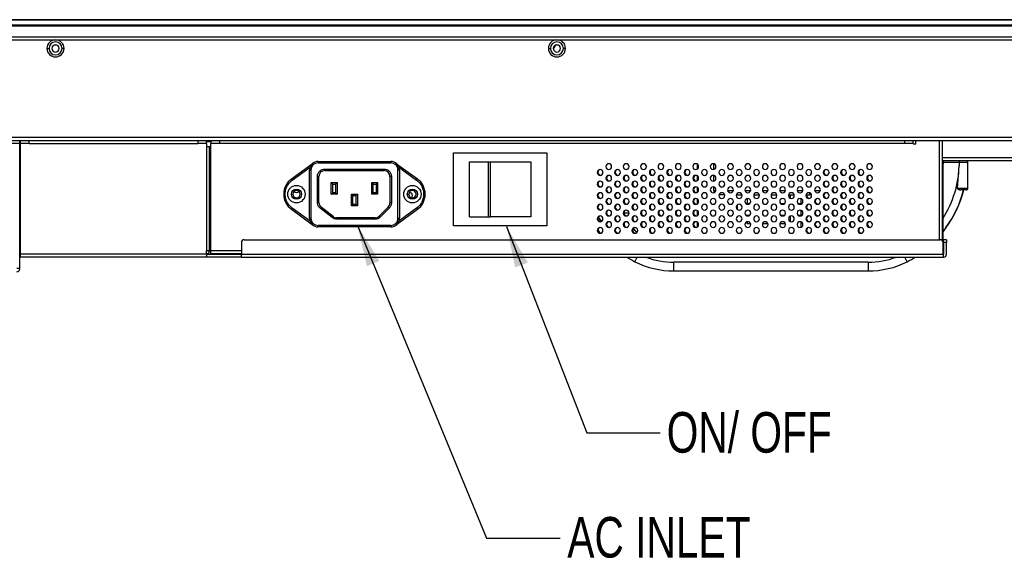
# Model space of a CAD drawing. Header units: millimetres. Extents: x 0 to 1118, y 0 to 864.
# Tile 30 of 256: x 427 to 512, y 153 to 199. Entities that reach past the tile are written whole.
import ezdxf

# ---------------------------------------------------------------- set-up
doc = ezdxf.new("R2010")
doc.units = ezdxf.units.MM
doc.styles.add('SLDTEXTSTYLE0', font='TXT', dxfattribs={"width": 0.75})
doc.dimstyles.new('SLDDIMSTYLE5', dxfattribs={"dimtxt": 0.18, "dimasz": 3.556, "dimexe": 0, "dimexo": 0.0625, "dimgap": 0, "dimtad": 0, "dimtih": 1, "dimtoh": 1, "dimdec": 0, "dimrnd": 1e-09, "dimzin": 0, "dimdsep": 46, "dimtxsty": 'Standard', "dimsah": 1, "dimcen": 0.09, "dimadec": 0, "dimazin": 0, "dimtfac": 3.556, "dimtdec": 0, "dimtofl": 0, "dimtmove": 0, "dimatfit": 3, "dimfxl": 1, "dimfrac": 2, "dimtolj": 1, "dimtzin": 0, "dimarcsym": 0})

msp = doc.modelspace()

# ---------------------------------------------------------------- linework, layer by layer
at = {"color": 7, "linetype": 'Continuous', "lineweight": 25}
for p, q in [((527.464, 199.2195), (168.894, 199.2195)), ((168.894, 199.2048), (527.464, 199.2048)), ((527.464, 198.7341), (168.894, 198.7341)), ((168.894, 198.6988), (527.464, 198.6988)), ((170.3294, 197.7445), (526.0201, 197.7445)), ((423.704, 197.4945), (526.0201, 197.4945)), ((429.6826, 197.0445), (429.8576, 197.0445)), ((472.9513, 197.0445), (473.1076, 197.0445)), ((429.0326, 196.7445), (429.2076, 196.7445)), ((430.5076, 196.7445), (430.3326, 196.7445)), ((472.2826, 196.7445), (472.4576, 196.7445)), ((472.8263, 196.9195), (472.8263, 196.8695)), ((473.7576, 196.7445), (473.5826, 196.7445)), ((518.2838, 189.0445), (423.204, 189.0445)), ((423.204, 188.7945), (518.2838, 188.7945)), ((426.679, 188.5445), (426.679, 188.7945)), ((426.679, 188.7037), (426.754, 188.7037)), ((426.754, 188.5445), (426.754, 188.7945)), ((427.504, 188.5445), (427.504, 188.7945)), ((442.054, 188.7945), (442.054, 188.5445)), ((442.804, 188.5445), (442.804, 188.7945)), ((442.804, 188.7037), (443.2027, 188.7037)), ((443.179, 188.7037), (443.179, 188.5445)), ((443.929, 188.5445), (443.929, 188.7945)), ((502.9915, 188.7945), (502.9915, 188.5445)), ((503.7415, 188.5445), (503.7415, 188.7945)), ((503.9915, 188.4945), (503.9915, 188.7945)), ((506.2415, 188.7945), (506.2415, 180.1845)), ((426.679, 188.5445), (425.929, 188.5445)), ((426.679, 177.7695), (426.679, 188.5445)), ((427.504, 188.5445), (426.754, 188.5445)), ((426.754, 178.9945), (426.754, 188.5445)), ((427.504, 188.5445), (442.054, 188.5445)), ((442.804, 188.5445), (442.054, 188.5445)), ((442.804, 188.5445), (442.804, 188.2945)), ((442.804, 188.2945), (442.804, 179.2945)), ((442.804, 188.2945), (443.054, 188.2945)), ((443.054, 179.2945), (443.054, 188.2945)), ((443.929, 188.5445), (443.179, 188.5445)), ((443.179, 179.2945), (443.179, 188.5445)), ((502.9915, 188.5445), (443.929, 188.5445)), ((464.104, 187.7445), (472.154, 187.7445)), ((464.104, 181.4445), (464.104, 187.7445)), ((472.154, 187.7445), (472.154, 181.4445)), ((503.7415, 188.5445), (502.9915, 188.5445)), ((503.9904, 188.4945), (503.7404, 188.4945)), ((426.754, 187.0445), (426.679, 187.0445)), ((443.179, 187.0445), (443.054, 187.0445)), ((452.429, 186.8695), (452.429, 186.9945)), ((452.429, 186.9945), (458.679, 186.9945)), ((452.429, 186.8695), (458.679, 186.8695)), ((458.679, 186.9945), (458.679, 186.8695)), ((465.479, 182.2195), (465.479, 186.9695)), ((465.479, 186.9695), (467.1204, 186.9695)), ((467.1204, 182.2195), (467.1204, 186.9695)), ((467.1204, 186.9695), (467.2896, 186.9695)), ((467.2896, 182.2195), (467.2896, 186.9695)), ((467.2896, 186.9695), (470.779, 186.9695)), ((470.779, 186.9695), (470.779, 182.2195)), ((506.329, 187.0445), (506.2415, 187.0445)), ((516.3552, 187.0445), (506.329, 187.0445)), ((506.329, 187.0445), (506.329, 186.7945)), ((507.714, 187.0445), (507.714, 186.9195)), ((507.714, 186.9195), (507.714, 186.6282)), ((507.714, 186.9195), (508.464, 186.9195)), ((508.464, 184.6695), (508.464, 186.9195)), ((426.754, 186.7945), (426.679, 186.7945)), ((450.1175, 185.4815), (451.9149, 186.8006)), ((450.1914, 185.3807), (451.7266, 186.5074)), ((451.679, 186.2445), (451.804, 186.2445)), ((451.679, 182.0945), (451.679, 186.2445)), ((451.804, 186.2445), (451.804, 182.0945)), ((451.9193, 186.7947), (451.9149, 186.8006)), ((452.9915, 186.332), (458.1165, 186.332)), ((452.9915, 186.332), (452.9915, 186.207)), ((452.9915, 186.207), (458.1165, 186.207)), ((458.1165, 186.332), (458.1165, 186.207)), ((459.1887, 186.7947), (459.1931, 186.8006)), ((459.1931, 186.8006), (460.9905, 185.4815)), ((459.304, 182.0945), (459.304, 186.2445)), ((459.429, 186.2445), (459.304, 186.2445)), ((459.3814, 186.5074), (460.9165, 185.3807)), ((459.429, 186.2445), (459.429, 182.0945)), ((485.104, 186.7677), (485.104, 186.3212)), ((486.554, 186.3024), (486.554, 186.7865)), ((496.054, 186.2098), (496.054, 185.8791)), ((506.329, 179.9945), (506.329, 186.7945)), ((507.5815, 184.6695), (507.714, 186.6282)), ((450.1914, 185.3807), (450.1175, 185.4815)), ((452.3665, 183.448), (452.3665, 185.707)), ((452.3665, 185.707), (452.4915, 185.707)), ((452.4915, 183.448), (452.4915, 185.707)), ((453.554, 185.1695), (453.679, 185.0445)), ((453.554, 185.1695), (454.054, 185.1695)), ((453.554, 184.1695), (453.554, 185.1695)), ((454.054, 185.1695), (453.929, 185.0445)), ((454.054, 185.1695), (454.054, 184.1695)), ((457.054, 185.1695), (457.179, 185.0445)), ((457.054, 184.1695), (457.054, 185.1695)), ((457.054, 185.1695), (457.554, 185.1695)), ((457.554, 185.1695), (457.429, 185.0445)), ((457.554, 185.1695), (457.554, 184.1695)), ((458.7415, 185.707), (458.6165, 185.707)), ((458.6165, 185.707), (458.6165, 183.4141)), ((458.7415, 185.707), (458.7415, 183.4141)), ((460.9165, 185.3807), (460.9905, 185.4815)), ((485.104, 185.7677), (485.104, 185.3212)), ((486.554, 185.3024), (486.554, 185.7865)), ((496.054, 185.2098), (496.054, 184.8791)), ((426.754, 184.7945), (426.679, 184.7945)), ((426.754, 184.3945), (426.679, 184.3945)), ((453.679, 185.0445), (453.929, 185.0445)), ((453.679, 184.2945), (453.679, 185.0445)), ((453.929, 185.0445), (453.929, 184.2945)), ((457.179, 184.2945), (457.179, 185.0445)), ((457.179, 185.0445), (457.429, 185.0445)), ((457.429, 185.0445), (457.429, 184.2945)), ((485.104, 184.7677), (485.104, 184.3212)), ((486.554, 184.4945), (486.554, 184.7865)), ((486.554, 184.4945), (486.554, 184.3024)), ((486.554, 184.4945), (486.7364, 184.4945)), ((487.7465, 184.4945), (487.804, 184.4945)), ((487.804, 184.4945), (488.2364, 184.4945)), ((489.2465, 184.4945), (489.7364, 184.4945)), ((490.7465, 184.4945), (491.2364, 184.4945)), ((492.2465, 184.4945), (492.7364, 184.4945)), ((493.7465, 184.4945), (494.2364, 184.4945)), ((495.2465, 184.4945), (495.7364, 184.4945)), ((508.464, 184.6695), (507.5815, 184.6695)), ((508.339, 184.5445), (507.8702, 184.5445)), ((449.454, 184.1714), (449.579, 184.1714)), ((449.454, 184.1675), (449.454, 184.1714)), ((449.579, 184.1675), (449.454, 184.1675)), ((449.579, 184.1714), (449.579, 184.1675)), ((450.1165, 184.1695), (450.2415, 184.1695)), ((450.9915, 184.1695), (450.8665, 184.1695)), ((453.554, 184.1695), (453.679, 184.2945)), ((454.054, 184.1695), (453.554, 184.1695)), ((453.929, 184.2945), (453.679, 184.2945)), ((453.929, 184.2945), (454.054, 184.1695)), ((455.304, 183.1695), (455.304, 184.1695)), ((455.304, 184.1695), (455.429, 184.0445)), ((455.304, 184.1695), (455.804, 184.1695)), ((455.429, 184.0445), (455.679, 184.0445)), ((455.429, 183.2945), (455.429, 184.0445)), ((455.804, 184.1695), (455.679, 184.0445)), ((455.679, 184.0445), (455.679, 183.2945)), ((455.804, 184.1695), (455.804, 183.1695)), ((457.054, 184.1695), (457.179, 184.2945)), ((457.554, 184.1695), (457.054, 184.1695)), ((457.429, 184.2945), (457.179, 184.2945)), ((457.429, 184.2945), (457.554, 184.1695)), ((460.1165, 184.1695), (460.2415, 184.1695)), ((460.9915, 184.1695), (460.8665, 184.1695)), ((461.529, 184.1675), (461.529, 184.1714)), ((461.529, 184.1714), (461.654, 184.1714)), ((461.654, 184.1675), (461.529, 184.1675)), ((461.654, 184.1714), (461.654, 184.1675)), ((485.104, 183.7677), (485.104, 183.3212)), ((487.48, 184.1195), (487.003, 184.1195)), ((488.503, 184.1195), (488.98, 184.1195)), ((489.429, 183.7865), (489.429, 183.3695)), ((490.003, 184.1195), (490.48, 184.1195)), ((491.503, 184.1195), (491.98, 184.1195)), ((493.003, 184.1195), (493.48, 184.1195)), ((493.179, 183.8024), (493.179, 184.1195)), ((494.054, 183.7865), (494.054, 183.3695)), ((494.503, 184.1195), (494.804, 184.1195)), ((494.556, 184.057), (494.5639, 184.1195)), ((494.98, 184.1195), (494.804, 184.1195)), ((496.054, 184.1195), (496.003, 184.1195)), ((496.054, 184.1195), (496.054, 184.2098)), ((450.1914, 182.9583), (450.1175, 182.8575)), ((451.9149, 181.5383), (450.1175, 182.8575)), ((451.7266, 181.8316), (450.1914, 182.9583)), ((452.3665, 183.448), (452.4915, 183.448)), ((452.68, 183.0568), (452.6021, 182.9591)), ((453.6269, 182.143), (452.6021, 182.9591)), ((453.7048, 182.2408), (452.68, 183.0568)), ((455.429, 183.2945), (455.304, 183.1695)), ((455.804, 183.1695), (455.304, 183.1695)), ((455.429, 183.2945), (455.679, 183.2945)), ((455.804, 183.1695), (455.679, 183.2945)), ((458.47, 183.0605), (457.6879, 182.2784)), ((458.5584, 182.9721), (457.7763, 182.19)), ((458.5584, 182.9721), (458.47, 183.0605)), ((458.7415, 183.4141), (458.6165, 183.4141)), ((460.9905, 182.8575), (459.1931, 181.5383)), ((460.9165, 182.9583), (459.3814, 181.8316)), ((460.9165, 182.9583), (460.9905, 182.8575)), ((485.104, 182.7677), (485.104, 182.3212)), ((488.554, 183.2098), (488.554, 182.8791)), ((489.3129, 183.3695), (489.67, 183.3695)), ((492.3129, 183.3695), (492.67, 183.3695)), ((493.8129, 183.3695), (494.054, 183.3695)), ((494.054, 183.3695), (494.054, 183.3024)), ((494.054, 182.7865), (494.054, 182.3695)), ((451.804, 182.0945), (451.679, 182.0945)), ((453.6269, 182.143), (453.7048, 182.2408)), ((454.0162, 182.007), (454.0162, 182.132)), ((457.3344, 182.132), (454.0162, 182.132)), ((457.3344, 182.007), (454.0162, 182.007)), ((457.3344, 182.007), (457.3344, 182.132)), ((457.7763, 182.19), (457.6879, 182.2784)), ((459.304, 182.0945), (459.429, 182.0945)), ((465.479, 182.2195), (467.1204, 182.2195)), ((467.1204, 182.2195), (467.2896, 182.2195)), ((470.779, 182.2195), (467.2896, 182.2195)), ((485.104, 181.7677), (485.104, 181.3212)), ((489.3129, 182.3695), (489.67, 182.3695)), ((489.429, 182.3695), (489.429, 182.3024)), ((489.429, 181.7865), (489.429, 181.6195)), ((492.3129, 182.3695), (492.67, 182.3695)), ((493.179, 181.8024), (493.179, 182.2865)), ((493.8129, 182.3695), (494.054, 182.3695)), ((494.054, 182.3695), (494.054, 182.3024)), ((494.054, 181.7865), (494.054, 181.3024)), ((451.9193, 181.5443), (451.9149, 181.5383)), ((458.679, 181.4695), (452.429, 181.4695)), ((452.429, 181.3445), (452.429, 181.4695)), ((458.679, 181.3445), (452.429, 181.3445)), ((458.679, 181.4695), (458.679, 181.3445)), ((459.1887, 181.5443), (459.1931, 181.5383)), ((472.154, 181.4445), (464.104, 181.4445)), ((476.5571, 181.0504), (476.5869, 181.0097)), ((476.5585, 181.0695), (476.656, 180.933)), ((476.656, 180.933), (476.7371, 180.8215)), ((489.73, 181.6195), (489.429, 181.6195)), ((491.23, 181.6195), (490.753, 181.6195)), ((492.73, 181.6195), (492.253, 181.6195)), ((506.5787, 181.2902), (506.329, 180.9434)), ((506.3942, 181.0138), (506.59, 181.282)), ((506.59, 181.282), (506.5787, 181.2902)), ((446.054, 180.2445), (506.079, 180.2445)), ((506.379, 179.9945), (506.379, 180.2445)), ((506.629, 180.2445), (506.379, 180.2445)), ((506.629, 180.2445), (506.629, 179.9945)), ((426.754, 179.2945), (426.679, 179.2945)), ((443.054, 179.2945), (442.804, 179.2945)), ((442.804, 178.9945), (442.804, 179.2945)), ((443.179, 179.0445), (443.179, 179.2945)), ((445.804, 179.9945), (445.804, 178.9945)), ((506.329, 178.9945), (506.329, 179.9945)), ((506.629, 179.9945), (506.379, 179.9945)), ((506.379, 179.9945), (506.379, 178.9945)), ((506.629, 178.9945), (506.629, 179.9945)), ((426.754, 179.0445), (426.679, 179.0445)), ((442.804, 178.9945), (426.754, 178.9945)), ((426.754, 178.7445), (426.754, 178.9945)), ((442.804, 178.7445), (426.754, 178.7445)), ((442.804, 178.9945), (442.804, 178.7445)), ((442.804, 178.9945), (445.804, 178.9945)), ((445.804, 178.7445), (442.804, 178.7445)), ((443.179, 179.0445), (445.804, 179.0445)), ((445.804, 178.9945), (506.329, 178.9945)), ((445.804, 178.7445), (445.804, 178.9945)), ((445.804, 178.7445), (506.329, 178.7445)), ((506.329, 178.9945), (506.329, 178.7445)), ((506.329, 178.9945), (506.379, 178.9945)), ((506.379, 178.7445), (506.329, 178.7445)), ((426.679, 177.7695), (426.429, 177.7695)), ((426.679, 177.7195), (426.679, 177.7695)), ((499.8633, 178.2945), (483.1147, 178.2945)), ((483.1147, 177.5445), (483.1147, 178.2945)), ((483.1147, 177.5445), (499.8633, 177.5445)), ((499.8633, 178.2945), (499.8633, 177.5445))]:
    msp.add_line(p, q, dxfattribs=at)
at = {"color": 8, "linetype": 'Continuous', "lineweight": 25}
for p, q in [((505.9915, 188.7945), (505.9915, 180.2445)), ((426.679, 187.3374), (426.754, 187.3374)), ((443.054, 187.3374), (443.179, 187.3374)), ((506.2415, 187.3374), (516.4425, 187.3374)), ((506.329, 186.9195), (507.714, 186.9195)), ((443.054, 186.7945), (443.179, 186.7945)), ((506.2415, 186.7945), (506.329, 186.7945)), ((487.804, 184.3791), (487.804, 184.4945)), ((494.804, 184.2865), (494.804, 184.1195)), ((479.2415, 182.5445), (478.8063, 182.5445)), ((445.804, 179.2945), (443.179, 179.2945)), ((479.7512, 178.341), (479.9536, 178.7445)), ((503.2268, 178.341), (503.0243, 178.7445))]:
    msp.add_line(p, q, dxfattribs=at)
at = {"color": 7, "linetype": 'Continuous', "lineweight": 25, "flags": 128}
for points in [[(472.92, 197.0405), (472.9269, 197.0421), (472.9513, 197.0445)], [(494.0709, 183.3074), (494.056, 183.307), (494.054, 183.307)], [(494.0709, 182.3074), (494.056, 182.307), (494.054, 182.307)], [(479.9334, 180.8419), (479.6853, 181.1555), (479.6329, 181.2374)], [(494.0709, 181.3074), (494.056, 181.307), (494.054, 181.307)]]:
    msp.add_lwpolyline(points, dxfattribs=at)
at = {"color": 8, "linetype": 'Continuous', "lineweight": 25, "flags": 128}
msp.add_lwpolyline([(476.5944, 182.1901), (476.6192, 182.1507), (476.8462, 181.8102)], dxfattribs=at)
at = {"color": 7, "linetype": 'Continuous', "lineweight": 25}
for centre, radius in [((450.554, 184.1695), 0.75), ((450.554, 184.1695), 0.4375), ((460.554, 184.1695), 0.75), ((460.554, 184.1695), 0.4375)]:
    msp.add_circle(centre, radius, dxfattribs=at)
for centre, radius, start, end in [((429.7701, 196.7445), 0.7375, 0, 180), ((429.7701, 196.7445), 0.5625, 0, 180), ((429.7701, 196.7445), 0.3125, 0, 180), ((473.0201, 196.7445), 0.7375, 0, 180), ((473.0201, 196.7445), 0.5625, 0, 180), ((473.0201, 196.7445), 0.3125, 0, 180), ((429.7701, 196.7445), 0.7375, 180, 0), ((429.7701, 196.7445), 0.5625, 180, 0), ((429.7701, 196.7445), 0.3125, 180, 0), ((473.0201, 196.7445), 0.7375, 180, 0), ((473.0201, 196.7445), 0.5625, 180, 0), ((472.7013, 196.8695), 0.125, 272.876412, 0), ((473.0201, 196.7445), 0.3125, 180, 0), ((472.9513, 196.9195), 0.125, 118.420298, 180), ((452.429, 186.2445), 0.75, 90, 180), ((458.679, 186.2445), 0.75, 0, 90), ((508.339, 186.9195), 0.125, 0, 89.994526), ((452.5066, 185.9945), 1, 122.101593, 126.276619), ((452.9915, 185.707), 0.5, 90, 180), ((458.1165, 185.707), 0.5, 0, 90), ((458.6014, 185.9945), 1, 53.723381, 57.898407), ((476.7415, 186.0445), 0.25, 0, 180), ((476.7415, 186.0445), 0.25, 180, 0), ((476.806, 186.057), 0.25, 108.518381, 180), ((476.806, 186.057), 0.25, 180, 273.417363), ((477.4915, 186.5445), 0.25, 0, 180), ((477.4915, 186.5445), 0.25, 180, 0), ((478.2415, 186.0445), 0.25, 0, 180), ((478.2415, 186.0445), 0.25, 180, 0), ((478.306, 186.057), 0.25, 108.518382, 180), ((478.306, 186.057), 0.25, 180, 273.417363), ((478.9915, 186.5445), 0.25, 0, 180), ((478.9915, 186.5445), 0.25, 180, 0), ((479.7415, 186.0445), 0.25, 0, 180), ((479.7415, 186.0445), 0.25, 180, 0), ((479.806, 186.057), 0.25, 108.518382, 180), ((479.806, 186.057), 0.25, 180, 273.417363), ((480.4915, 186.5445), 0.25, 0, 180), ((480.4915, 186.5445), 0.25, 180, 0), ((481.2415, 186.0445), 0.25, 0, 180), ((481.2415, 186.0445), 0.25, 180, 0), ((481.306, 186.057), 0.25, 108.518382, 180), ((481.306, 186.057), 0.25, 180, 273.417363), ((481.9915, 186.5445), 0.25, 0, 180), ((481.9915, 186.5445), 0.25, 180, 0), ((482.7415, 186.0445), 0.25, 0, 180), ((482.7415, 186.0445), 0.25, 180, 0), ((482.806, 186.057), 0.25, 108.518381, 180), ((482.806, 186.057), 0.25, 180, 273.417363), ((483.4915, 186.5445), 0.25, 0, 180), ((483.4915, 186.5445), 0.25, 180, 0), ((484.2415, 186.0445), 0.25, 0, 180), ((484.2415, 186.0445), 0.25, 180, 0), ((484.306, 186.057), 0.25, 108.518381, 180), ((484.306, 186.057), 0.25, 180, 273.417363), ((484.9915, 186.5445), 0.25, 0, 180), ((484.9915, 186.5445), 0.25, 180, 0), ((485.7415, 186.0445), 0.25, 0, 180), ((485.7415, 186.0445), 0.25, 180, 0), ((486.4915, 186.5445), 0.25, 0, 180), ((486.4915, 186.5445), 0.25, 180, 0), ((487.2415, 186.0445), 0.25, 0, 180), ((487.2415, 186.0445), 0.25, 180, 0), ((487.9915, 186.5445), 0.25, 0, 180), ((487.9915, 186.5445), 0.25, 180, 0), ((488.7415, 186.0445), 0.25, 0, 180), ((488.7415, 186.0445), 0.25, 180, 0), ((489.4915, 186.5445), 0.25, 0, 180), ((489.4915, 186.5445), 0.25, 180, 0), ((490.2415, 186.0445), 0.25, 0, 180), ((490.2415, 186.0445), 0.25, 180, 0), ((490.9915, 186.5445), 0.25, 0, 180), ((490.9915, 186.5445), 0.25, 180, 0), ((491.7415, 186.0445), 0.25, 0, 180), ((491.7415, 186.0445), 0.25, 180, 0), ((492.4915, 186.5445), 0.25, 0, 180), ((492.4915, 186.5445), 0.25, 180, 0), ((493.2415, 186.0445), 0.25, 0, 180), ((493.2415, 186.0445), 0.25, 180, 0), ((493.9915, 186.5445), 0.25, 0, 180), ((493.9915, 186.5445), 0.25, 180, 0), ((494.7415, 186.0445), 0.25, 0, 180), ((494.7415, 186.0445), 0.25, 180, 0), ((495.4915, 186.5445), 0.25, 0, 180), ((495.4915, 186.5445), 0.25, 180, 0), ((496.2415, 186.0445), 0.25, 0, 180), ((496.2415, 186.0445), 0.25, 180, 0), ((496.306, 186.057), 0.25, 108.518381, 180), ((496.306, 186.057), 0.25, 180, 273.417363), ((496.9915, 186.5445), 0.25, 0, 180), ((496.9915, 186.5445), 0.25, 180, 0), ((497.7415, 186.0445), 0.25, 0, 180), ((497.7415, 186.0445), 0.25, 180, 0), ((497.806, 186.057), 0.25, 108.518381, 180), ((497.806, 186.057), 0.25, 180, 273.417363), ((498.4915, 186.5445), 0.25, 0, 180), ((498.4915, 186.5445), 0.25, 180, 0), ((499.2415, 186.0445), 0.25, 0, 180), ((499.2415, 186.0445), 0.25, 180, 0), ((499.306, 186.057), 0.25, 108.518381, 180), ((499.306, 186.057), 0.25, 180, 273.417363), ((499.9915, 186.5445), 0.25, 0, 180), ((499.9915, 186.5445), 0.25, 180, 0), ((451.079, 184.1714), 1.625, 126.276619, 180), ((460.029, 184.1714), 1.625, 0, 53.723381), ((476.7415, 185.0445), 0.25, 0, 180), ((476.806, 185.057), 0.25, 108.518381, 180), ((477.4915, 185.5445), 0.25, 0, 180), ((477.4915, 185.5445), 0.25, 180, 0), ((477.556, 185.557), 0.25, 108.518381, 180), ((477.556, 185.557), 0.25, 180, 273.417363), ((478.2415, 185.0445), 0.25, 0, 180), ((478.306, 185.057), 0.25, 108.518382, 180), ((478.9915, 185.5445), 0.25, 0, 180), ((478.9915, 185.5445), 0.25, 180, 0), ((479.056, 185.557), 0.25, 108.518381, 180), ((479.056, 185.557), 0.25, 180, 273.417363), ((479.7415, 185.0445), 0.25, 0, 180), ((479.806, 185.057), 0.25, 108.518381, 180), ((480.4915, 185.5445), 0.25, 0, 180), ((480.4915, 185.5445), 0.25, 180, 0), ((480.556, 185.557), 0.25, 108.518381, 180), ((480.556, 185.557), 0.25, 180, 273.417363), ((481.2415, 185.0445), 0.25, 0, 180), ((481.306, 185.057), 0.25, 108.518381, 180), ((481.9915, 185.5445), 0.25, 0, 180), ((481.9915, 185.5445), 0.25, 180, 0), ((482.056, 185.557), 0.25, 108.518381, 180), ((482.056, 185.557), 0.25, 180, 273.417363), ((482.7415, 185.0445), 0.25, 0, 180), ((482.806, 185.057), 0.25, 108.518381, 180), ((483.4915, 185.5445), 0.25, 0, 180), ((483.4915, 185.5445), 0.25, 180, 0), ((483.556, 185.557), 0.25, 108.518381, 180), ((483.556, 185.557), 0.25, 180, 273.417363), ((484.2415, 185.0445), 0.25, 0, 180), ((484.306, 185.057), 0.25, 108.518381, 180), ((484.9915, 185.5445), 0.25, 0, 180), ((484.9915, 185.5445), 0.25, 180, 0), ((485.056, 185.557), 0.25, 108.518381, 180), ((485.056, 185.557), 0.25, 180, 273.417363), ((485.7415, 185.0445), 0.25, 0, 180), ((486.4915, 185.5445), 0.25, 0, 180), ((486.4915, 185.5445), 0.25, 180, 0), ((487.2415, 185.0445), 0.25, 0, 180), ((487.9915, 185.5445), 0.25, 0, 180), ((487.9915, 185.5445), 0.25, 180, 0), ((488.7415, 185.0445), 0.25, 0, 180), ((489.4915, 185.5445), 0.25, 0, 180), ((489.4915, 185.5445), 0.25, 180, 0), ((490.2415, 185.0445), 0.25, 0, 180), ((490.9915, 185.5445), 0.25, 0, 180), ((490.9915, 185.5445), 0.25, 180, 0), ((491.7415, 185.0445), 0.25, 0, 180), ((492.4915, 185.5445), 0.25, 0, 180), ((492.4915, 185.5445), 0.25, 180, 0), ((493.2415, 185.0445), 0.25, 0, 180), ((493.9915, 185.5445), 0.25, 0, 180), ((493.9915, 185.5445), 0.25, 180, 0), ((494.7415, 185.0445), 0.25, 0, 180), ((495.4915, 185.5445), 0.25, 0, 180), ((495.4915, 185.5445), 0.25, 180, 0), ((496.2415, 185.0445), 0.25, 0, 180), ((496.306, 185.057), 0.25, 108.518381, 180), ((496.9915, 185.5445), 0.25, 0, 180), ((496.9915, 185.5445), 0.25, 180, 0), ((497.056, 185.557), 0.25, 108.518381, 180), ((497.056, 185.557), 0.25, 180, 273.417363), ((497.7415, 185.0445), 0.25, 0, 180), ((497.806, 185.057), 0.25, 108.518381, 180), ((498.4915, 185.5445), 0.25, 0, 180), ((498.4915, 185.5445), 0.25, 180, 0), ((498.556, 185.557), 0.25, 108.518381, 180), ((498.556, 185.557), 0.25, 180, 273.417363), ((499.2415, 185.0445), 0.25, 0, 180), ((499.306, 185.057), 0.25, 108.518381, 180), ((499.9915, 185.5445), 0.25, 0, 180), ((499.9915, 185.5445), 0.25, 180, 0), ((500.056, 185.557), 0.25, 108.518381, 180), ((500.056, 185.557), 0.25, 180, 273.417363), ((450.554, 184.1695), 0.3125, 0, 180), ((450.556, 184.557), 0.25, 216.112864, 323.293473), ((460.554, 184.1695), 0.3125, 0, 180), ((460.306, 184.057), 0.25, 0, 97.75656), ((476.7415, 185.0445), 0.25, 180, 0), ((476.806, 185.057), 0.25, 180, 273.417363), ((477.4915, 184.5445), 0.25, 0, 180), ((477.4915, 184.5445), 0.25, 180, 0), ((477.556, 184.557), 0.25, 108.518381, 180), ((477.556, 184.557), 0.25, 180, 273.417363), ((478.2415, 185.0445), 0.25, 180, 0), ((478.306, 185.057), 0.25, 180, 273.417363), ((478.9915, 184.5445), 0.25, 0, 180), ((478.9915, 184.5445), 0.25, 180, 0), ((479.056, 184.557), 0.25, 108.518382, 180), ((479.056, 184.557), 0.25, 180, 273.417363), ((479.7415, 185.0445), 0.25, 180, 0), ((479.806, 185.057), 0.25, 180, 273.417363), ((480.4915, 184.5445), 0.25, 0, 180), ((480.4915, 184.5445), 0.25, 180, 0), ((480.556, 184.557), 0.25, 108.518381, 180), ((480.556, 184.557), 0.25, 180, 273.417363), ((481.2415, 185.0445), 0.25, 180, 0), ((481.306, 185.057), 0.25, 180, 273.417363), ((481.9915, 184.5445), 0.25, 0, 180), ((481.9915, 184.5445), 0.25, 180, 0), ((482.056, 184.557), 0.25, 108.518381, 180), ((482.056, 184.557), 0.25, 180, 273.417363), ((482.7415, 185.0445), 0.25, 180, 0), ((482.806, 185.057), 0.25, 180, 273.417363), ((483.4915, 184.5445), 0.25, 0, 180), ((483.4915, 184.5445), 0.25, 180, 0), ((483.556, 184.557), 0.25, 108.518381, 180), ((483.556, 184.557), 0.25, 180, 273.417363), ((484.2415, 185.0445), 0.25, 180, 0), ((484.306, 185.057), 0.25, 180, 273.417363), ((484.9915, 184.5445), 0.25, 0, 180), ((484.9915, 184.5445), 0.25, 180, 0), ((485.056, 184.557), 0.25, 108.518382, 180), ((485.056, 184.557), 0.25, 180, 273.417363), ((485.7415, 185.0445), 0.25, 180, 0), ((486.4915, 184.5445), 0.25, 0, 180), ((486.4915, 184.5445), 0.25, 180, 0), ((487.2415, 185.0445), 0.25, 180, 0), ((487.9915, 184.5445), 0.25, 0, 180), ((487.9915, 184.5445), 0.25, 180, 0), ((488.7415, 185.0445), 0.25, 180, 0), ((489.4915, 184.5445), 0.25, 0, 180), ((489.4915, 184.5445), 0.25, 180, 0), ((490.2415, 185.0445), 0.25, 180, 0), ((490.9915, 184.5445), 0.25, 0, 180), ((490.9915, 184.5445), 0.25, 180, 0), ((491.7415, 185.0445), 0.25, 180, 0), ((492.4915, 184.5445), 0.25, 0, 180), ((492.4915, 184.5445), 0.25, 180, 0), ((493.2415, 185.0445), 0.25, 180, 0), ((493.9915, 184.5445), 0.25, 0, 180), ((493.9915, 184.5445), 0.25, 180, 0), ((494.7415, 185.0445), 0.25, 180, 0), ((495.4915, 184.5445), 0.25, 0, 180), ((495.4915, 184.5445), 0.25, 180, 0), ((496.2415, 185.0445), 0.25, 180, 0), ((496.306, 185.057), 0.25, 180, 273.417363), ((496.9915, 184.5445), 0.25, 0, 180), ((496.9915, 184.5445), 0.25, 180, 0), ((497.056, 184.557), 0.25, 108.518381, 180), ((497.056, 184.557), 0.25, 180, 273.417363), ((497.7415, 185.0445), 0.25, 180, 0), ((497.806, 185.057), 0.25, 180, 273.417363), ((498.4915, 184.5445), 0.25, 0, 180), ((498.4915, 184.5445), 0.25, 180, 0), ((498.556, 184.557), 0.25, 108.518381, 180), ((498.556, 184.557), 0.25, 180, 273.417363), ((499.2415, 185.0445), 0.25, 180, 0), ((499.306, 185.057), 0.25, 180, 273.417363), ((499.9915, 184.5445), 0.25, 0, 180), ((499.9915, 184.5445), 0.25, 180, 0), ((500.056, 184.557), 0.25, 108.518382, 180), ((500.056, 184.557), 0.25, 180, 273.417363), ((498.9664, 186.8321), 9.4159, 323.945175, 345.939306), ((498.9664, 186.8321), 9.4299, 323.945175, 345.963052), ((508.339, 184.6695), 0.125, 270, 0.000001), ((451.079, 184.1675), 1.625, 180, 233.723381), ((450.554, 184.1695), 0.3125, 180, 0), ((460.554, 184.1695), 0.3125, 180, 0), ((460.306, 184.057), 0.25, 311.045598, 0), ((460.029, 184.1675), 1.625, 306.276619, 0), ((476.7415, 184.0445), 0.25, 0, 180), ((476.7415, 184.0445), 0.25, 180, 0), ((476.806, 184.057), 0.25, 108.518381, 180), ((476.806, 184.057), 0.25, 180, 273.417363), ((477.4915, 183.5445), 0.25, 0, 180), ((477.4915, 183.5445), 0.25, 180, 0), ((477.556, 183.557), 0.25, 108.518381, 180), ((477.556, 183.557), 0.25, 180, 273.417363), ((478.2415, 184.0445), 0.25, 0, 180), ((478.2415, 184.0445), 0.25, 180, 0), ((478.306, 184.057), 0.25, 108.518381, 180), ((478.306, 184.057), 0.25, 180, 273.417363), ((478.9915, 183.5445), 0.25, 0, 180), ((478.9915, 183.5445), 0.25, 180, 0), ((479.056, 183.557), 0.25, 108.518381, 180), ((479.056, 183.557), 0.25, 180, 273.417363), ((479.7415, 184.0445), 0.25, 0, 180), ((479.7415, 184.0445), 0.25, 180, 0), ((479.806, 184.057), 0.25, 108.518381, 180), ((479.806, 184.057), 0.25, 180, 273.417363), ((480.4915, 183.5445), 0.25, 0, 180), ((480.4915, 183.5445), 0.25, 180, 0), ((480.556, 183.557), 0.25, 108.518381, 180), ((480.556, 183.557), 0.25, 180, 273.417363), ((481.2415, 184.0445), 0.25, 0, 180), ((481.2415, 184.0445), 0.25, 180, 0), ((481.306, 184.057), 0.25, 108.518381, 180), ((481.306, 184.057), 0.25, 180, 273.417363), ((481.9915, 183.5445), 0.25, 0, 180), ((481.9915, 183.5445), 0.25, 180, 0), ((482.056, 183.557), 0.25, 108.518381, 180), ((482.056, 183.557), 0.25, 180, 273.417363), ((482.7415, 184.0445), 0.25, 0, 180), ((482.7415, 184.0445), 0.25, 180, 0), ((482.806, 184.057), 0.25, 108.518381, 180), ((482.806, 184.057), 0.25, 180, 273.417363), ((483.4915, 183.5445), 0.25, 0, 180), ((483.4915, 183.5445), 0.25, 180, 0), ((483.556, 183.557), 0.25, 108.518381, 180), ((483.556, 183.557), 0.25, 180, 273.417363), ((484.2415, 184.0445), 0.25, 0, 180), ((484.2415, 184.0445), 0.25, 180, 0), ((484.306, 184.057), 0.25, 108.518381, 180), ((484.306, 184.057), 0.25, 180, 273.417363), ((484.9915, 183.5445), 0.25, 0, 180), ((484.9915, 183.5445), 0.25, 180, 0), ((485.056, 183.557), 0.25, 108.518382, 180), ((485.056, 183.557), 0.25, 180, 273.417363), ((485.7415, 184.0445), 0.25, 0, 180), ((485.7415, 184.0445), 0.25, 180, 0), ((486.4915, 183.5445), 0.25, 0, 180), ((486.4915, 183.5445), 0.25, 180, 0), ((487.2415, 184.0445), 0.25, 0, 180), ((487.2415, 184.0445), 0.25, 180, 0), ((487.9915, 183.5445), 0.25, 0, 180), ((487.9915, 183.5445), 0.25, 180, 0), ((488.7415, 184.0445), 0.25, 0, 180), ((488.7415, 184.0445), 0.25, 180, 0), ((489.4915, 183.5445), 0.25, 0, 180), ((489.4915, 183.5445), 0.25, 180, 0), ((490.2415, 184.0445), 0.25, 0, 180), ((490.2415, 184.0445), 0.25, 180, 0), ((490.9915, 183.5445), 0.25, 0, 180), ((490.9915, 183.5445), 0.25, 180, 0), ((491.7415, 184.0445), 0.25, 0, 180), ((491.7415, 184.0445), 0.25, 180, 0), ((492.4915, 183.5445), 0.25, 0, 180), ((492.4915, 183.5445), 0.25, 180, 0), ((493.2415, 184.0445), 0.25, 0, 180), ((493.2415, 184.0445), 0.25, 180, 0), ((493.9915, 183.5445), 0.25, 0, 180), ((493.9915, 183.5445), 0.25, 180, 0), ((494.7415, 184.0445), 0.25, 0, 180), ((494.7415, 184.0445), 0.25, 180, 0), ((494.806, 184.057), 0.25, 180, 273.417363), ((495.4915, 183.5445), 0.25, 0, 180), ((495.4915, 183.5445), 0.25, 180, 0), ((495.556, 183.557), 0.25, 108.518381, 180), ((495.556, 183.557), 0.25, 180, 273.417363), ((496.2415, 184.0445), 0.25, 0, 180), ((496.2415, 184.0445), 0.25, 180, 0), ((496.306, 184.057), 0.25, 108.518381, 180), ((496.306, 184.057), 0.25, 180, 273.417363), ((496.9915, 183.5445), 0.25, 0, 180), ((496.9915, 183.5445), 0.25, 180, 0), ((497.056, 183.557), 0.25, 108.518381, 180), ((497.056, 183.557), 0.25, 180, 273.417363), ((497.7415, 184.0445), 0.25, 0, 180), ((497.7415, 184.0445), 0.25, 180, 0), ((497.806, 184.057), 0.25, 108.518381, 180), ((497.806, 184.057), 0.25, 180, 273.417363), ((498.4915, 183.5445), 0.25, 0, 180), ((498.4915, 183.5445), 0.25, 180, 0), ((498.556, 183.557), 0.25, 108.518381, 180), ((498.556, 183.557), 0.25, 180, 273.417363), ((499.2415, 184.0445), 0.25, 0, 180), ((499.2415, 184.0445), 0.25, 180, 0), ((499.306, 184.057), 0.25, 108.518381, 180), ((499.306, 184.057), 0.25, 180, 273.417363), ((499.9915, 183.5445), 0.25, 0, 180), ((499.9915, 183.5445), 0.25, 180, 0), ((500.056, 183.557), 0.25, 108.518381, 180), ((500.056, 183.557), 0.25, 180, 273.417363), ((452.9915, 183.448), 0.5, 180, 231.46982), ((458.1165, 183.4141), 0.5, 315, 0), ((476.7415, 183.0445), 0.25, 0, 180), ((476.7415, 183.0445), 0.25, 180, 0), ((476.806, 183.057), 0.25, 108.518381, 180), ((476.806, 183.057), 0.25, 180, 273.417363), ((477.4915, 182.5445), 0.25, 0, 180), ((477.556, 182.557), 0.25, 108.518381, 180), ((478.2415, 183.0445), 0.25, 0, 180), ((478.2415, 183.0445), 0.25, 180, 0), ((478.306, 183.057), 0.25, 108.518382, 180), ((478.306, 183.057), 0.25, 180, 273.417363), ((478.9915, 182.5445), 0.25, 0, 180), ((479.056, 182.557), 0.25, 108.518381, 180), ((479.7415, 183.0445), 0.25, 0, 180), ((479.7415, 183.0445), 0.25, 180, 0), ((479.806, 183.057), 0.25, 108.518382, 180), ((479.806, 183.057), 0.25, 180, 273.417363), ((480.4915, 182.5445), 0.25, 0, 180), ((480.556, 182.557), 0.25, 108.518381, 180), ((481.2415, 183.0445), 0.25, 0, 180), ((481.2415, 183.0445), 0.25, 180, 0), ((481.306, 183.057), 0.25, 108.518381, 180), ((481.306, 183.057), 0.25, 180, 273.417363), ((481.9915, 182.5445), 0.25, 0, 180), ((482.056, 182.557), 0.25, 108.518381, 180), ((482.7415, 183.0445), 0.25, 0, 180), ((482.7415, 183.0445), 0.25, 180, 0), ((482.806, 183.057), 0.25, 108.518381, 180), ((482.806, 183.057), 0.25, 180, 273.417363), ((483.4915, 182.5445), 0.25, 0, 180), ((483.556, 182.557), 0.25, 108.518381, 180), ((484.2415, 183.0445), 0.25, 0, 180), ((484.2415, 183.0445), 0.25, 180, 0), ((484.306, 183.057), 0.25, 108.518381, 180), ((484.306, 183.057), 0.25, 180, 273.417363), ((484.9915, 182.5445), 0.25, 0, 180), ((485.056, 182.557), 0.25, 108.518381, 180), ((485.7415, 183.0445), 0.25, 0, 180), ((485.7415, 183.0445), 0.25, 180, 0), ((486.4915, 182.5445), 0.25, 0, 180), ((487.2415, 183.0445), 0.25, 0, 180), ((487.2415, 183.0445), 0.25, 180, 0), ((487.9915, 182.5445), 0.25, 0, 180), ((488.7415, 183.0445), 0.25, 0, 180), ((488.7415, 183.0445), 0.25, 180, 0), ((489.4915, 182.5445), 0.25, 0, 180), ((490.2415, 183.0445), 0.25, 0, 180), ((490.2415, 183.0445), 0.25, 180, 0), ((490.9915, 182.5445), 0.25, 0, 180), ((491.7415, 183.0445), 0.25, 0, 180), ((491.7415, 183.0445), 0.25, 180, 0), ((492.4915, 182.5445), 0.25, 0, 180), ((493.2415, 183.0445), 0.25, 0, 180), ((493.2415, 183.0445), 0.25, 180, 0), ((493.9915, 182.5445), 0.25, 0, 180), ((494.7415, 183.0445), 0.25, 0, 180), ((494.7415, 183.0445), 0.25, 180, 0), ((494.806, 183.057), 0.25, 108.518381, 180), ((494.806, 183.057), 0.25, 180, 273.417363), ((495.4915, 182.5445), 0.25, 0, 180), ((495.556, 182.557), 0.25, 108.518381, 180), ((496.2415, 183.0445), 0.25, 0, 180), ((496.2415, 183.0445), 0.25, 180, 0), ((496.306, 183.057), 0.25, 108.518381, 180), ((496.306, 183.057), 0.25, 180, 273.417363), ((496.9915, 182.5445), 0.25, 0, 180), ((497.056, 182.557), 0.25, 108.518381, 180), ((497.7415, 183.0445), 0.25, 0, 180), ((497.7415, 183.0445), 0.25, 180, 0), ((497.806, 183.057), 0.25, 108.518381, 180), ((497.806, 183.057), 0.25, 180, 273.417363), ((498.4915, 182.5445), 0.25, 0, 180), ((498.556, 182.557), 0.25, 108.518381, 180), ((499.2415, 183.0445), 0.25, 0, 180), ((499.2415, 183.0445), 0.25, 180, 0), ((499.306, 183.057), 0.25, 108.518381, 180), ((499.306, 183.057), 0.25, 180, 273.417363), ((499.9915, 182.5445), 0.25, 0, 180), ((500.056, 182.557), 0.25, 108.518381, 180), ((452.429, 182.0945), 0.75, 180, 270), ((454.0162, 182.632), 0.5, 231.46982, 270), ((457.3344, 182.632), 0.5, 270, 315), ((458.679, 182.0945), 0.75, 270, 0), ((476.7415, 182.0445), 0.25, 0, 180), ((476.7415, 182.0445), 0.25, 180, 0), ((476.806, 182.057), 0.25, 108.518381, 180), ((476.806, 182.057), 0.25, 180, 273.417363), ((477.4915, 182.5445), 0.25, 180, 0), ((477.4915, 181.5445), 0.25, 0, 180), ((477.556, 182.557), 0.25, 180, 273.417363), ((477.556, 181.557), 0.25, 108.518381, 180), ((478.2415, 182.0445), 0.25, 0, 180), ((478.2415, 182.0445), 0.25, 180, 0), ((478.306, 182.057), 0.25, 108.518382, 180), ((478.306, 182.057), 0.25, 180, 273.417363), ((478.9915, 182.5445), 0.25, 180, 0), ((478.9915, 181.5445), 0.25, 0, 180), ((479.056, 182.557), 0.25, 180, 273.417363), ((479.056, 181.557), 0.25, 108.518381, 180), ((479.7415, 182.0445), 0.25, 0, 180), ((479.7415, 182.0445), 0.25, 180, 0), ((479.806, 182.057), 0.25, 108.518381, 180), ((479.806, 182.057), 0.25, 180, 273.417363), ((480.4915, 182.5445), 0.25, 180, 0), ((480.4915, 181.5445), 0.25, 0, 180), ((480.556, 182.557), 0.25, 180, 273.417363), ((480.556, 181.557), 0.25, 108.518381, 180), ((481.2415, 182.0445), 0.25, 0, 180), ((481.2415, 182.0445), 0.25, 180, 0), ((481.306, 182.057), 0.25, 108.518381, 180), ((481.306, 182.057), 0.25, 180, 273.417363), ((481.9915, 182.5445), 0.25, 180, 0), ((481.9915, 181.5445), 0.25, 0, 180), ((482.056, 182.557), 0.25, 180, 273.417363), ((482.056, 181.557), 0.25, 108.518381, 180), ((482.7415, 182.0445), 0.25, 0, 180), ((482.7415, 182.0445), 0.25, 180, 0), ((482.806, 182.057), 0.25, 108.518381, 180), ((482.806, 182.057), 0.25, 180, 273.417363), ((483.4915, 182.5445), 0.25, 180, 0), ((483.4915, 181.5445), 0.25, 0, 180), ((483.556, 182.557), 0.25, 180, 273.417363), ((483.556, 181.557), 0.25, 108.518381, 180), ((484.2415, 182.0445), 0.25, 0, 180), ((484.2415, 182.0445), 0.25, 180, 0), ((484.306, 182.057), 0.25, 108.518381, 180), ((484.306, 182.057), 0.25, 180, 273.417363), ((484.9915, 182.5445), 0.25, 180, 0), ((484.9915, 181.5445), 0.25, 0, 180), ((485.056, 182.557), 0.25, 180, 273.417363), ((485.056, 181.557), 0.25, 108.518382, 180), ((485.7415, 182.0445), 0.25, 0, 180), ((485.7415, 182.0445), 0.25, 180, 0), ((486.4915, 182.5445), 0.25, 180, 0), ((486.4915, 181.5445), 0.25, 0, 180), ((487.2415, 182.0445), 0.25, 0, 180), ((487.2415, 182.0445), 0.25, 180, 0), ((487.9915, 182.5445), 0.25, 180, 0), ((487.9915, 181.5445), 0.25, 0, 180), ((488.7415, 182.0445), 0.25, 0, 180), ((488.7415, 182.0445), 0.25, 180, 0), ((489.4915, 182.5445), 0.25, 180, 0), ((489.4915, 181.5445), 0.25, 0, 180), ((490.2415, 182.0445), 0.25, 0, 180), ((490.2415, 182.0445), 0.25, 180, 0), ((490.9915, 182.5445), 0.25, 180, 0), ((490.9915, 181.5445), 0.25, 0, 180), ((491.7415, 182.0445), 0.25, 0, 180), ((491.7415, 182.0445), 0.25, 180, 0), ((492.4915, 182.5445), 0.25, 180, 0), ((492.4915, 181.5445), 0.25, 0, 180), ((493.2415, 182.0445), 0.25, 0, 180), ((493.2415, 182.0445), 0.25, 180, 0), ((493.9915, 182.5445), 0.25, 180, 0), ((493.9915, 181.5445), 0.25, 0, 180), ((494.7415, 182.0445), 0.25, 0, 180), ((494.7415, 182.0445), 0.25, 180, 0), ((494.806, 182.057), 0.25, 108.518381, 180), ((494.806, 182.057), 0.25, 180, 273.417363), ((495.4915, 182.5445), 0.25, 180, 0), ((495.4915, 181.5445), 0.25, 0, 180), ((495.556, 182.557), 0.25, 180, 273.417363), ((495.556, 181.557), 0.25, 108.518381, 180), ((496.2415, 182.0445), 0.25, 0, 180), ((496.2415, 182.0445), 0.25, 180, 0), ((496.306, 182.057), 0.25, 108.518381, 180), ((496.306, 182.057), 0.25, 180, 273.417363), ((496.9915, 182.5445), 0.25, 180, 0), ((496.9915, 181.5445), 0.25, 0, 180), ((497.056, 182.557), 0.25, 180, 273.417363), ((497.056, 181.557), 0.25, 108.518381, 180), ((497.7415, 182.0445), 0.25, 0, 180), ((497.7415, 182.0445), 0.25, 180, 0), ((497.806, 182.057), 0.25, 108.518381, 180), ((497.806, 182.057), 0.25, 180, 273.417363), ((498.4915, 182.5445), 0.25, 180, 0), ((498.4915, 181.5445), 0.25, 0, 180), ((498.556, 182.557), 0.25, 180, 273.417363), ((498.556, 181.557), 0.25, 108.518381, 180), ((499.2415, 182.0445), 0.25, 0, 180), ((499.2415, 182.0445), 0.25, 180, 0), ((499.306, 182.057), 0.25, 108.518381, 180), ((499.306, 182.057), 0.25, 180, 273.417363), ((499.9915, 182.5445), 0.25, 180, 0), ((499.9915, 181.5445), 0.25, 0, 180), ((500.056, 182.557), 0.25, 180, 273.417363), ((500.056, 181.557), 0.25, 108.518381, 180), ((452.5066, 182.3445), 1, 233.723381, 237.898407), ((458.6014, 182.3445), 1, 302.101593, 306.276619), ((476.7415, 181.0445), 0.25, 0, 180), ((476.7415, 181.0445), 0.25, 180, 0), ((476.806, 181.057), 0.25, 108.518381, 180), ((476.806, 181.057), 0.25, 180, 273.417363), ((477.4915, 181.5445), 0.25, 180, 0), ((477.556, 181.557), 0.25, 180, 273.417363), ((478.2415, 181.0445), 0.25, 0, 180), ((478.2415, 181.0445), 0.25, 180, 0), ((478.306, 181.057), 0.25, 108.518382, 180), ((478.306, 181.057), 0.25, 180, 273.417363), ((478.9915, 181.5445), 0.25, 180, 0), ((479.056, 181.557), 0.25, 180, 273.417363), ((479.7415, 181.0445), 0.25, 0, 180), ((479.7415, 181.0445), 0.25, 180, 0), ((479.806, 181.057), 0.25, 108.518381, 180), ((479.806, 181.057), 0.25, 180, 273.417363), ((480.4915, 181.5445), 0.25, 180, 0), ((480.556, 181.557), 0.25, 180, 273.417363), ((481.2415, 181.0445), 0.25, 0, 180), ((481.2415, 181.0445), 0.25, 180, 0), ((481.306, 181.057), 0.25, 108.518381, 180), ((481.306, 181.057), 0.25, 180, 273.417363), ((481.9915, 181.5445), 0.25, 180, 0), ((482.056, 181.557), 0.25, 180, 273.417363), ((482.7415, 181.0445), 0.25, 0, 180), ((482.7415, 181.0445), 0.25, 180, 0), ((482.806, 181.057), 0.25, 108.518381, 180), ((482.806, 181.057), 0.25, 180, 273.417363), ((483.4915, 181.5445), 0.25, 180, 0), ((483.556, 181.557), 0.25, 180, 273.417363), ((484.2415, 181.0445), 0.25, 0, 180), ((484.2415, 181.0445), 0.25, 180, 0), ((484.306, 181.057), 0.25, 108.518381, 180), ((484.306, 181.057), 0.25, 180, 273.417363), ((484.9915, 181.5445), 0.25, 180, 0), ((485.056, 181.557), 0.25, 180, 273.417363), ((485.7415, 181.0445), 0.25, 0, 180), ((485.7415, 181.0445), 0.25, 180, 0), ((486.4915, 181.5445), 0.25, 180, 0), ((487.2415, 181.0445), 0.25, 0, 180), ((487.2415, 181.0445), 0.25, 180, 0), ((487.9915, 181.5445), 0.25, 180, 0), ((488.7415, 181.0445), 0.25, 0, 180), ((488.7415, 181.0445), 0.25, 180, 0), ((489.4915, 181.5445), 0.25, 180, 0), ((490.2415, 181.0445), 0.25, 0, 180), ((490.2415, 181.0445), 0.25, 180, 0), ((490.9915, 181.5445), 0.25, 180, 0), ((491.7415, 181.0445), 0.25, 0, 180), ((491.7415, 181.0445), 0.25, 180, 0), ((492.4915, 181.5445), 0.25, 180, 0), ((493.2415, 181.0445), 0.25, 0, 180), ((493.2415, 181.0445), 0.25, 180, 0), ((493.9915, 181.5445), 0.25, 180, 0), ((494.7415, 181.0445), 0.25, 0, 180), ((494.7415, 181.0445), 0.25, 180, 0), ((494.806, 181.057), 0.25, 108.518382, 180), ((494.806, 181.057), 0.25, 180, 273.417363), ((495.4915, 181.5445), 0.25, 180, 0), ((495.556, 181.557), 0.25, 180, 273.417363), ((496.2415, 181.0445), 0.25, 0, 180), ((496.2415, 181.0445), 0.25, 180, 0), ((496.306, 181.057), 0.25, 108.518381, 180), ((496.306, 181.057), 0.25, 180, 273.417363), ((496.9915, 181.5445), 0.25, 180, 0), ((497.056, 181.557), 0.25, 180, 273.417363), ((497.7415, 181.0445), 0.25, 0, 180), ((497.7415, 181.0445), 0.25, 180, 0), ((497.806, 181.057), 0.25, 108.518381, 180), ((497.806, 181.057), 0.25, 180, 273.417363), ((498.4915, 181.5445), 0.25, 180, 0), ((498.556, 181.557), 0.25, 180, 273.417363), ((499.2415, 181.0445), 0.25, 0, 180), ((499.2415, 181.0445), 0.25, 180, 0), ((499.306, 181.057), 0.25, 108.518381, 180), ((499.306, 181.057), 0.25, 180, 273.417363), ((499.9915, 181.5445), 0.25, 180, 0), ((500.056, 181.557), 0.25, 180, 273.417363), ((446.054, 179.9945), 0.25, 90, 180), ((506.079, 179.9945), 0.25, 0, 90), ((442.804, 179.2945), 0.25, 270, 0), ((484.0116, 186.8321), 9.5, 238.356208, 243.354637), ((498.9664, 186.8321), 9.5, 296.645363, 301.643792), ((506.379, 178.9945), 0.25, 270, 0), ((426.429, 177.7195), 0.25, 270, 0), ((483.1147, 185.0445), 7.5, 243.354637, 270), ((499.8633, 185.0445), 7.5, 270, 296.645363)]:
    msp.add_arc(centre, radius, start, end, dxfattribs=at)
at = {"color": 8, "linetype": 'Continuous', "lineweight": 25}
for centre, radius, start, end in [((498.9664, 186.8321), 8.75, 327.292709, 358.665094), ((483.1147, 185.0445), 6.75, 248.96053, 270), ((499.8633, 185.0445), 6.75, 270, 291.03947)]:
    msp.add_arc(centre, radius, start, end, dxfattribs=at)
at = {"color": 7, "linetype": 'Continuous', "lineweight": 25}
for points, knots in [([(452.429, 186.8695), (452.3504, 186.8611), (452.229, 186.8481), (452.0834, 186.7703), (451.9839, 186.6896), (451.9032, 186.5901), (451.8253, 186.4445), (451.8124, 186.3231), (451.804, 186.2445)], [0, 0, 0, 0, 0.2394429, 0.369653, 0.4999999, 0.63021, 0.7605571, 1, 1, 1, 1]), ([(459.304, 186.2445), (459.2956, 186.3231), (459.2826, 186.4444), (459.2048, 186.5901), (459.1241, 186.6895), (459.0246, 186.7703), (458.8789, 186.8481), (458.7576, 186.8611), (458.679, 186.8695)], [0, 0, 0, 0, 0.2394429, 0.369653, 0.4999999, 0.63021, 0.7605571, 1, 1, 1, 1]), ([(452.3665, 185.707), (452.3749, 185.7856), (452.3878, 185.9069), (452.4656, 186.0526), (452.5464, 186.152), (452.6458, 186.2328), (452.7915, 186.3106), (452.9129, 186.3236), (452.9915, 186.332)], [0, 0, 0, 0, 0.2394429, 0.369653, 0.4999999, 0.6302101, 0.7605571, 1, 1, 1, 1]), ([(458.1165, 186.332), (458.1951, 186.3236), (458.3164, 186.3106), (458.4621, 186.2328), (458.5615, 186.1521), (458.6423, 186.0526), (458.7201, 185.907), (458.7331, 185.7856), (458.7415, 185.707)], [0, 0, 0, 0, 0.2394429, 0.369653, 0.4999999, 0.6302101, 0.7605571, 1, 1, 1, 1]), ([(449.579, 184.1714), (449.5867, 184.2871), (449.6023, 184.5216), (449.7298, 184.8548), (449.923, 185.1547), (450.1028, 185.306), (450.1914, 185.3807)], [0, 0, 0, 0, 0.246534, 0.5, 0.753466, 1, 1, 1, 1]), ([(460.9165, 185.3807), (461.0052, 185.306), (461.185, 185.1547), (461.3782, 184.8548), (461.5056, 184.5216), (461.5213, 184.2871), (461.529, 184.1714)], [0, 0, 0, 0, 0.246534, 0.5, 0.753466, 1, 1, 1, 1]), ([(507.5815, 184.6695), (507.5813, 184.6658), (507.581, 184.6584), (507.5852, 184.6427), (507.5982, 184.6232), (507.6231, 184.6027), (507.6746, 184.5745), (507.762, 184.5495), (507.8315, 184.5463), (507.8702, 184.5445)], [0, 0, 0, 0, 0.0296609, 0.06048605, 0.1307889, 0.21887302, 0.32781313, 0.62555091, 1, 1, 1, 1]), ([(450.1914, 182.9583), (450.1028, 183.0329), (449.923, 183.1843), (449.7298, 183.4842), (449.6023, 183.8174), (449.5867, 184.0519), (449.579, 184.1675)], [0, 0, 0, 0, 0.246534, 0.5, 0.753466, 1, 1, 1, 1]), ([(461.529, 184.1675), (461.5213, 184.0519), (461.5056, 183.8174), (461.3782, 183.4842), (461.185, 183.1843), (461.0052, 183.0329), (460.9165, 182.9583)], [0, 0, 0, 0, 0.246534, 0.5, 0.753466, 1, 1, 1, 1]), ([(452.6021, 182.9591), (452.5673, 182.9905), (452.4977, 183.0535), (452.4245, 183.1747), (452.3752, 183.3074), (452.3694, 183.4011), (452.3665, 183.448)], [0, 0, 0, 0, 0.2500622, 0.4999969, 0.7498162, 1, 1, 1, 1]), ([(451.804, 182.0945), (451.8124, 182.0159), (451.8253, 181.8945), (451.9031, 181.7489), (451.9839, 181.6495), (452.0833, 181.5687), (452.229, 181.4908), (452.3504, 181.4779), (452.429, 181.4695)], [0, 0, 0, 0, 0.2394429, 0.369653, 0.4999999, 0.63021, 0.7605571, 1, 1, 1, 1]), ([(458.679, 181.4695), (458.7576, 181.4779), (458.8789, 181.4908), (459.0246, 181.5686), (459.124, 181.6494), (459.2048, 181.7488), (459.2826, 181.8945), (459.2956, 182.0159), (459.304, 182.0945)], [0, 0, 0, 0, 0.2394429, 0.369653, 0.4999999, 0.63021, 0.7605571, 1, 1, 1, 1])]:
    msp.add_open_spline(points, degree=3, knots=knots, dxfattribs=at)
for points in [[(458.7415, 183.4141), (458.7329, 183.3313), (458.7159, 183.1658), (458.6109, 183.0367), (458.5584, 182.9721)], [(454.0162, 182.007), (453.9456, 182.0131), (453.8042, 182.0255), (453.686, 182.1039), (453.6269, 182.143)], [(457.7763, 182.19), (457.7118, 182.1375), (457.5826, 182.0326), (457.4171, 182.0155), (457.3344, 182.007)]]:
    msp.add_open_spline(points, degree=3, dxfattribs=at)

# ---------------------------------------------------------------- texts
at = {"color": 7, "linetype": 'Continuous', "lineweight": 0, "char_height": 3.5, "attachment_point": 1, "style": 'SLDTEXTSTYLE0'}
for s, insert in [('ON/ OFF', (482.4903, 165.3737)), ('AC INLET', (473.9157, 156.3227))]:
    msp.add_mtext(s, dxfattribs=dict(at, insert=insert))

# ---------------------------------------------------------------- leaders
at = {"color": 7, "linetype": 'Continuous', "lineweight": 0}
for points in [[(455.8137, 181.4694), (466.954, 154.4927), (473.304, 154.4927)], [(468.6756, 181.3695), (475.5887, 163.5942), (481.9387, 163.5942)]]:
    msp.add_leader(points, dimstyle='SLDDIMSTYLE5', dxfattribs=at)

doc.saveas('drawing.dxf')
